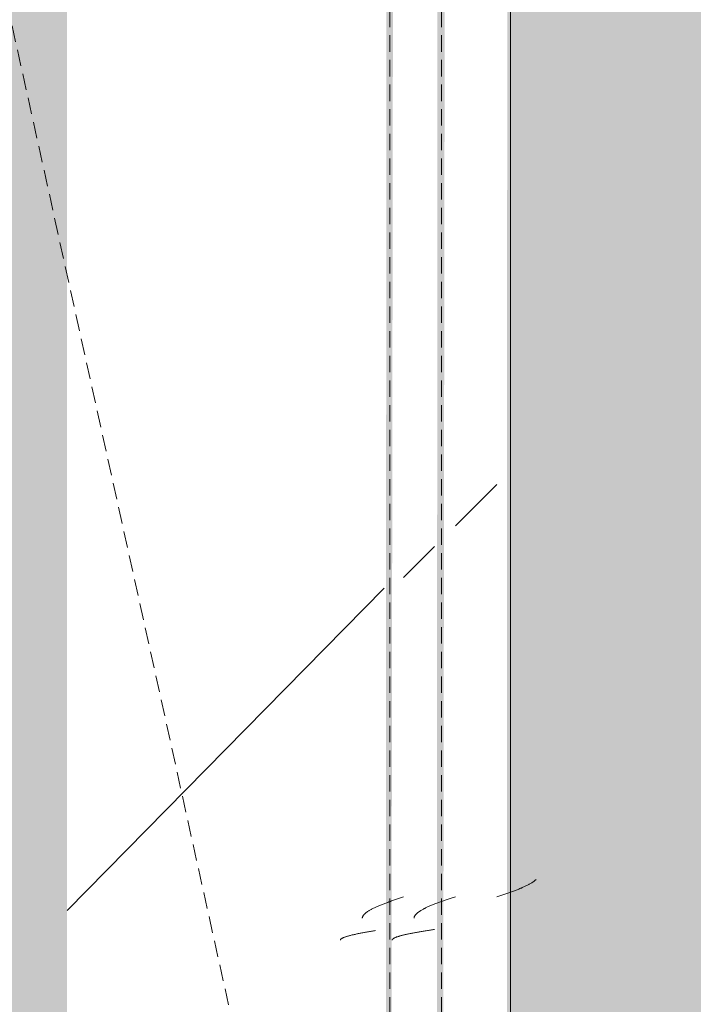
# Model space of a CAD drawing. Header units: millimetres. Extents: x 16156 to 91527, y 4646 to 113494.
# Tile 200 of 210: x 37964 to 38160, y 66585 to 66870. Entities that reach past the tile are written whole.
import ezdxf

# ---------------------------------------------------------------- set-up
doc = ezdxf.new("R2010")
doc.units = ezdxf.units.MM
doc.linetypes.add('ARC Demolished', pattern=[7.14375, 4.7625, -2.38125])
for name, color, linetype, lineweight in [('A--AR9__AlgVoorz', 1, 'Continuous', 9), ('A--L23__Vloeren', 3, 'Continuous', 9), ('A--L74__VasteSanitaireVoorz', 1, 'ARC Demolished', 9)]:
    doc.layers.add(name, color=color, linetype=linetype, lineweight=lineweight)
pattern_1 = [(315, (-67000.44, 37933), (212.132, 212.132), [])]
pattern_2 = [(315.439, (-67000.44, 36779.26), (205.6355, 215.307), [])]

# ---------------------------------------------------------------- blocks, each defined once
blk = doc.blocks.new('FP_336-AB-Begane grond - slooptekening')
at = {"layer": 'A--L74__VasteSanitaireVoorz', "color": 240, "linetype": 'Continuous'}
for p, q in [((-384.67, -169.75), (-384.57, -170.04)), ((-384.67, -169.75), (-384.57, -170.04)), ((-384.57, -170.04), (-384.47, -170.34)), ((-384.57, -170.04), (-384.47, -170.34)), ((-384.47, -170.34), (-384.37, -170.63)), ((-384.47, -170.34), (-384.37, -170.63)), ((-384.37, -170.63), (-384.28, -170.92)), ((-384.37, -170.63), (-384.28, -170.92)), ((-384.28, -170.92), (-384.18, -171.22)), ((-384.28, -170.92), (-384.18, -171.22)), ((-384.18, -171.22), (-384.08, -171.51)), ((-384.18, -171.22), (-384.08, -171.51)), ((-384.08, -171.51), (-383.98, -171.8)), ((-384.08, -171.51), (-383.98, -171.8)), ((-383.98, -171.8), (-383.88, -172.09)), ((-383.98, -171.8), (-383.88, -172.09)), ((-383.88, -172.09), (-383.78, -172.37)), ((-383.88, -172.09), (-383.78, -172.37)), ((-383.78, -172.37), (-383.69, -172.66)), ((-383.78, -172.37), (-383.69, -172.66)), ((-383.69, -172.66), (-383.59, -172.95)), ((-383.69, -172.66), (-383.59, -172.95)), ((-383.59, -172.95), (-383.49, -173.23)), ((-383.59, -172.95), (-383.49, -173.23)), ((-383.49, -173.23), (-383.39, -173.51)), ((-383.49, -173.23), (-383.39, -173.51)), ((-383.39, -173.51), (-383.29, -173.79)), ((-383.39, -173.51), (-383.29, -173.79)), ((-383.29, -173.79), (-383.2, -174.06)), ((-383.29, -173.79), (-383.2, -174.06)), ((-383.2, -174.06), (-383.1, -174.33)), ((-383.2, -174.06), (-383.1, -174.33)), ((-383.1, -174.33), (-383, -174.61)), ((-383.1, -174.33), (-383, -174.61)), ((-383, -174.61), (-382.9, -174.87)), ((-383, -174.61), (-382.9, -174.87)), ((-382.9, -174.87), (-382.8, -175.14)), ((-382.9, -174.87), (-382.8, -175.14)), ((-382.8, -175.14), (-382.7, -175.4)), ((-382.8, -175.14), (-382.7, -175.4)), ((-382.7, -175.4), (-382.61, -175.66)), ((-382.7, -175.4), (-382.61, -175.66)), ((-382.61, -175.66), (-382.51, -175.91)), ((-382.61, -175.66), (-382.51, -175.91)), ((-382.51, -175.91), (-382.41, -176.16)), ((-382.51, -175.91), (-382.41, -176.16)), ((-382.41, -176.16), (-382.31, -176.41)), ((-382.41, -176.16), (-382.31, -176.41)), ((-382.31, -176.41), (-382.21, -176.65)), ((-382.31, -176.41), (-382.21, -176.65)), ((-382.21, -176.65), (-382.12, -176.89)), ((-382.21, -176.65), (-382.12, -176.89)), ((-382.12, -176.89), (-382.02, -177.12)), ((-382.12, -176.89), (-382.02, -177.12)), ((-382.02, -177.12), (-381.92, -177.35)), ((-382.02, -177.12), (-381.92, -177.35)), ((-381.92, -177.35), (-381.82, -177.58)), ((-381.92, -177.35), (-381.82, -177.58)), ((-381.82, -177.58), (-381.72, -177.8)), ((-381.82, -177.58), (-381.72, -177.8)), ((-381.72, -177.8), (-381.62, -178.01)), ((-381.72, -177.8), (-381.62, -178.01)), ((-381.62, -178.01), (-381.53, -178.22)), ((-381.62, -178.01), (-381.53, -178.22)), ((-381.53, -178.22), (-381.43, -178.43)), ((-381.53, -178.22), (-381.43, -178.43)), ((-381.43, -178.43), (-381.33, -178.63)), ((-381.43, -178.43), (-381.33, -178.63)), ((-381.33, -178.63), (-381.23, -178.82)), ((-381.33, -178.63), (-381.23, -178.82)), ((-381.23, -178.82), (-381.13, -179.01)), ((-381.23, -178.82), (-381.13, -179.01)), ((-381.13, -179.01), (-381.04, -179.19)), ((-381.13, -179.01), (-381.04, -179.19)), ((-381.04, -179.19), (-380.94, -179.37)), ((-381.04, -179.19), (-380.94, -179.37)), ((-380.94, -179.37), (-380.84, -179.55)), ((-380.94, -179.37), (-380.84, -179.55)), ((-380.84, -179.55), (-380.74, -179.71)), ((-380.84, -179.55), (-380.74, -179.71)), ((-380.74, -179.71), (-380.64, -179.87)), ((-380.74, -179.71), (-380.64, -179.87)), ((-380.64, -179.87), (-380.54, -180.03)), ((-380.64, -179.87), (-380.54, -180.03)), ((-380.54, -180.03), (-380.45, -180.17)), ((-380.54, -180.03), (-380.45, -180.17)), ((-380.45, -180.17), (-380.35, -180.32)), ((-380.45, -180.17), (-380.35, -180.32)), ((-380.35, -180.32), (-380.25, -180.45)), ((-380.35, -180.32), (-380.25, -180.45)), ((-380.25, -180.45), (-380.15, -180.58)), ((-380.25, -180.45), (-380.15, -180.58)), ((-380.15, -180.58), (-380.05, -180.7)), ((-380.15, -180.58), (-380.05, -180.7)), ((-380.05, -180.7), (-379.96, -180.82)), ((-380.05, -180.7), (-379.96, -180.82)), ((-379.96, -180.82), (-379.86, -180.93)), ((-379.96, -180.82), (-379.86, -180.93)), ((-379.86, -180.93), (-379.76, -181.03)), ((-379.86, -180.93), (-379.76, -181.03)), ((-379.76, -181.03), (-379.66, -181.13)), ((-379.76, -181.03), (-379.66, -181.13))]:
    blk.add_line(p, q, dxfattribs=at)
at = {"layer": 'A--L74__VasteSanitaireVoorz'}
blk.add_line((-695, -173.75), (715, -173.75), dxfattribs=at)
blk = doc.blocks.new('FP_337-AB-Begane grond - slooptekening')
at = {"layer": 'A--L74__VasteSanitaireVoorz', "color": 240, "linetype": 'Continuous'}
for p, q in [((-390.85, -145.77), (-390.75, -145.78)), ((-390.85, -145.77), (-390.75, -145.78)), ((-390.75, -145.78), (-390.66, -145.8)), ((-390.75, -145.78), (-390.66, -145.8)), ((-390.66, -145.8), (-390.56, -145.83)), ((-390.66, -145.8), (-390.56, -145.83)), ((-390.56, -145.83), (-390.46, -145.86)), ((-390.56, -145.83), (-390.46, -145.86)), ((-390.46, -145.86), (-390.36, -145.9)), ((-390.46, -145.86), (-390.36, -145.9)), ((-390.36, -145.9), (-390.26, -145.95)), ((-390.36, -145.9), (-390.26, -145.95)), ((-390.26, -145.95), (-390.17, -146)), ((-390.26, -145.95), (-390.17, -146)), ((-390.17, -146), (-390.07, -146.06)), ((-390.17, -146), (-390.07, -146.06)), ((-390.07, -146.06), (-389.97, -146.13)), ((-390.07, -146.06), (-389.97, -146.13)), ((-389.97, -146.13), (-389.87, -146.2)), ((-389.97, -146.13), (-389.87, -146.2)), ((-389.87, -146.2), (-389.77, -146.29)), ((-389.87, -146.2), (-389.77, -146.29)), ((-389.77, -146.29), (-389.67, -146.37)), ((-389.77, -146.29), (-389.67, -146.37)), ((-389.67, -146.37), (-389.58, -146.47)), ((-389.67, -146.37), (-389.58, -146.47)), ((-389.58, -146.47), (-389.48, -146.57)), ((-389.58, -146.47), (-389.48, -146.57)), ((-389.48, -146.57), (-389.38, -146.68)), ((-389.48, -146.57), (-389.38, -146.68)), ((-389.38, -146.68), (-389.28, -146.8)), ((-389.38, -146.68), (-389.28, -146.8)), ((-389.28, -146.8), (-389.18, -146.92)), ((-389.28, -146.8), (-389.18, -146.92)), ((-389.18, -146.92), (-389.09, -147.05)), ((-389.18, -146.92), (-389.09, -147.05)), ((-389.09, -147.05), (-388.99, -147.18)), ((-389.09, -147.05), (-388.99, -147.18)), ((-388.99, -147.18), (-388.89, -147.33)), ((-388.99, -147.18), (-388.89, -147.33)), ((-388.89, -147.33), (-388.79, -147.47)), ((-388.89, -147.33), (-388.79, -147.47)), ((-388.79, -147.47), (-388.69, -147.63)), ((-388.79, -147.47), (-388.69, -147.63)), ((-388.69, -147.63), (-388.59, -147.79)), ((-388.69, -147.63), (-388.59, -147.79)), ((-388.59, -147.79), (-388.5, -147.95)), ((-388.59, -147.79), (-388.5, -147.95)), ((-388.5, -147.95), (-388.4, -148.13)), ((-388.5, -147.95), (-388.4, -148.13)), ((-388.4, -148.13), (-388.3, -148.31)), ((-388.4, -148.13), (-388.3, -148.31)), ((-388.3, -148.31), (-388.2, -148.49)), ((-388.3, -148.31), (-388.2, -148.49)), ((-388.2, -148.49), (-388.1, -148.68)), ((-388.2, -148.49), (-388.1, -148.68)), ((-388.1, -148.68), (-388.01, -148.87)), ((-388.1, -148.68), (-388.01, -148.87)), ((-388.01, -148.87), (-387.91, -149.07)), ((-388.01, -148.87), (-387.91, -149.07)), ((-387.91, -149.07), (-387.81, -149.28)), ((-387.91, -149.07), (-387.81, -149.28)), ((-387.81, -149.28), (-387.71, -149.49)), ((-387.81, -149.28), (-387.71, -149.49)), ((-387.71, -149.49), (-387.61, -149.7)), ((-387.71, -149.49), (-387.61, -149.7)), ((-387.61, -149.7), (-387.52, -149.92)), ((-387.61, -149.7), (-387.52, -149.92)), ((-387.52, -149.92), (-387.42, -150.15)), ((-387.52, -149.92), (-387.42, -150.15)), ((-387.42, -150.15), (-387.32, -150.38)), ((-387.42, -150.15), (-387.32, -150.38)), ((-387.32, -150.38), (-387.22, -150.61)), ((-387.32, -150.38), (-387.22, -150.61)), ((-387.22, -150.61), (-387.12, -150.85)), ((-387.22, -150.61), (-387.12, -150.85)), ((-387.12, -150.85), (-387.02, -151.09)), ((-387.12, -150.85), (-387.02, -151.09)), ((-387.02, -151.09), (-386.93, -151.34)), ((-387.02, -151.09), (-386.93, -151.34)), ((-386.93, -151.34), (-386.83, -151.59)), ((-386.93, -151.34), (-386.83, -151.59)), ((-386.83, -151.59), (-386.73, -151.84)), ((-386.83, -151.59), (-386.73, -151.84)), ((-386.73, -151.84), (-386.63, -152.1)), ((-386.73, -151.84), (-386.63, -152.1)), ((-386.63, -152.1), (-386.53, -152.36)), ((-386.63, -152.1), (-386.53, -152.36)), ((-386.53, -152.36), (-386.44, -152.63)), ((-386.53, -152.36), (-386.44, -152.63)), ((-386.44, -152.63), (-386.34, -152.89)), ((-386.44, -152.63), (-386.34, -152.89)), ((-386.34, -152.89), (-386.24, -153.17)), ((-386.34, -152.89), (-386.24, -153.17)), ((-386.24, -153.17), (-386.14, -153.44)), ((-386.24, -153.17), (-386.14, -153.44)), ((-386.14, -153.44), (-386.04, -153.71)), ((-386.14, -153.44), (-386.04, -153.71)), ((-386.04, -153.71), (-385.94, -153.99)), ((-386.04, -153.71), (-385.94, -153.99)), ((-385.94, -153.99), (-385.85, -154.27)), ((-385.94, -153.99), (-385.85, -154.27)), ((-385.85, -154.27), (-385.75, -154.55)), ((-385.85, -154.27), (-385.75, -154.55)), ((-385.75, -154.55), (-385.65, -154.84)), ((-385.75, -154.55), (-385.65, -154.84)), ((-385.65, -154.84), (-385.55, -155.13)), ((-385.65, -154.84), (-385.55, -155.13)), ((-385.55, -155.13), (-385.45, -155.41)), ((-385.55, -155.13), (-385.45, -155.41)), ((-385.45, -155.41), (-385.36, -155.7)), ((-385.45, -155.41), (-385.36, -155.7)), ((-385.36, -155.7), (-385.26, -155.99)), ((-385.36, -155.7), (-385.26, -155.99)), ((-385.26, -155.99), (-385.16, -156.28)), ((-385.26, -155.99), (-385.16, -156.28)), ((-385.16, -156.28), (-385.06, -156.58)), ((-385.16, -156.28), (-385.06, -156.58)), ((-385.06, -156.58), (-384.96, -156.87)), ((-385.06, -156.58), (-384.96, -156.87)), ((-384.96, -156.87), (-384.86, -157.16)), ((-384.96, -156.87), (-384.86, -157.16)), ((-384.86, -157.16), (-384.77, -157.46)), ((-384.86, -157.16), (-384.77, -157.46)), ((-384.77, -157.46), (-384.67, -157.75)), ((-384.77, -157.46), (-384.67, -157.75))]:
    blk.add_line(p, q, dxfattribs=at)
at = {"layer": 'A--L74__VasteSanitaireVoorz'}
blk.add_line((715, -153.75), (-695, -153.75), dxfattribs=at)
blk = doc.blocks.new('FP_338-AB-Begane grond - slooptekening')
at = {"layer": 'A--L74__VasteSanitaireVoorz', "color": 240, "linetype": 'Continuous'}
for p, q in [((-397.2, -139.42), (-397.15, -139.43)), ((-397.2, -139.42), (-397.15, -139.43)), ((-397.15, -139.43), (-397.1, -139.45)), ((-397.15, -139.43), (-397.1, -139.45)), ((-397.1, -139.45), (-397.05, -139.48)), ((-397.1, -139.45), (-397.05, -139.48)), ((-397.05, -139.48), (-397, -139.51)), ((-397.05, -139.48), (-397, -139.51)), ((-397, -139.51), (-396.95, -139.55)), ((-397, -139.51), (-396.95, -139.55)), ((-396.95, -139.55), (-396.9, -139.6)), ((-396.95, -139.55), (-396.9, -139.6)), ((-396.9, -139.6), (-396.85, -139.66)), ((-396.9, -139.6), (-396.85, -139.66)), ((-396.85, -139.66), (-396.81, -139.72)), ((-396.85, -139.66), (-396.81, -139.72)), ((-396.81, -139.72), (-396.76, -139.79)), ((-396.81, -139.72), (-396.76, -139.79)), ((-396.76, -139.79), (-396.71, -139.87)), ((-396.76, -139.79), (-396.71, -139.87)), ((-396.71, -139.87), (-396.66, -139.95)), ((-396.71, -139.87), (-396.66, -139.95)), ((-396.66, -139.95), (-396.61, -140.04)), ((-396.66, -139.95), (-396.61, -140.04)), ((-396.61, -140.04), (-396.56, -140.14)), ((-396.61, -140.04), (-396.56, -140.14)), ((-396.56, -140.14), (-396.51, -140.25)), ((-396.56, -140.14), (-396.51, -140.25)), ((-396.51, -140.25), (-396.46, -140.36)), ((-396.51, -140.25), (-396.46, -140.36)), ((-396.46, -140.36), (-396.41, -140.48)), ((-396.46, -140.36), (-396.41, -140.48)), ((-396.41, -140.48), (-396.36, -140.6)), ((-396.41, -140.48), (-396.36, -140.6)), ((-396.36, -140.6), (-396.31, -140.74)), ((-396.36, -140.6), (-396.31, -140.74)), ((-396.31, -140.74), (-396.27, -140.88)), ((-396.31, -140.74), (-396.27, -140.88)), ((-396.27, -140.88), (-396.22, -141.02)), ((-396.27, -140.88), (-396.22, -141.02)), ((-396.22, -141.02), (-396.17, -141.17)), ((-396.22, -141.02), (-396.17, -141.17)), ((-396.17, -141.17), (-396.12, -141.33)), ((-396.17, -141.17), (-396.12, -141.33)), ((-396.12, -141.33), (-396.07, -141.5)), ((-396.12, -141.33), (-396.07, -141.5)), ((-396.07, -141.5), (-396.02, -141.67)), ((-396.07, -141.5), (-396.02, -141.67)), ((-396.02, -141.67), (-395.97, -141.85)), ((-396.02, -141.67), (-395.97, -141.85)), ((-395.97, -141.85), (-395.92, -142.03)), ((-395.97, -141.85), (-395.92, -142.03)), ((-395.92, -142.03), (-395.87, -142.22)), ((-395.92, -142.03), (-395.87, -142.22)), ((-395.87, -142.22), (-395.82, -142.41)), ((-395.87, -142.22), (-395.82, -142.41)), ((-395.82, -142.41), (-395.77, -142.61)), ((-395.82, -142.41), (-395.77, -142.61)), ((-395.77, -142.61), (-395.73, -142.82)), ((-395.77, -142.61), (-395.73, -142.82)), ((-395.73, -142.82), (-395.68, -143.03)), ((-395.73, -142.82), (-395.68, -143.03)), ((-395.68, -143.03), (-395.63, -143.25)), ((-395.68, -143.03), (-395.63, -143.25)), ((-395.63, -143.25), (-395.58, -143.47)), ((-395.63, -143.25), (-395.58, -143.47)), ((-395.58, -143.47), (-395.53, -143.7)), ((-395.58, -143.47), (-395.53, -143.7)), ((-395.53, -143.7), (-395.48, -143.93)), ((-395.53, -143.7), (-395.48, -143.93)), ((-395.48, -143.93), (-395.43, -144.16)), ((-395.48, -143.93), (-395.43, -144.16)), ((-395.43, -144.16), (-395.38, -144.4)), ((-395.43, -144.16), (-395.38, -144.4)), ((-395.38, -144.4), (-395.33, -144.65)), ((-395.38, -144.4), (-395.33, -144.65)), ((-395.33, -144.65), (-395.28, -144.9)), ((-395.33, -144.65), (-395.28, -144.9)), ((-395.28, -144.9), (-395.23, -145.15)), ((-395.28, -144.9), (-395.23, -145.15)), ((-395.23, -145.15), (-395.19, -145.41)), ((-395.23, -145.15), (-395.19, -145.41)), ((-395.19, -145.41), (-395.14, -145.67)), ((-395.19, -145.41), (-395.14, -145.67)), ((-395.14, -145.67), (-395.09, -145.94)), ((-395.14, -145.67), (-395.09, -145.94)), ((-395.09, -145.94), (-395.04, -146.21)), ((-395.09, -145.94), (-395.04, -146.21)), ((-395.04, -146.21), (-394.99, -146.48)), ((-395.04, -146.21), (-394.99, -146.48)), ((-394.99, -146.48), (-394.94, -146.75)), ((-394.99, -146.48), (-394.94, -146.75)), ((-394.94, -146.75), (-394.89, -147.03)), ((-394.94, -146.75), (-394.89, -147.03)), ((-394.89, -147.03), (-394.84, -147.31)), ((-394.89, -147.03), (-394.84, -147.31)), ((-394.84, -147.31), (-394.79, -147.6)), ((-394.84, -147.31), (-394.79, -147.6)), ((-394.79, -147.6), (-394.74, -147.88)), ((-394.79, -147.6), (-394.74, -147.88)), ((-394.74, -147.88), (-394.69, -148.17)), ((-394.74, -147.88), (-394.69, -148.17)), ((-394.69, -148.17), (-394.65, -148.46)), ((-394.69, -148.17), (-394.65, -148.46)), ((-394.65, -148.46), (-394.6, -148.75)), ((-394.65, -148.46), (-394.6, -148.75)), ((-394.6, -148.75), (-394.55, -149.05)), ((-394.6, -148.75), (-394.55, -149.05)), ((-394.55, -149.05), (-394.5, -149.34)), ((-394.55, -149.05), (-394.5, -149.34)), ((-394.5, -149.34), (-394.45, -149.64)), ((-394.5, -149.34), (-394.45, -149.64)), ((-394.45, -149.64), (-394.4, -149.94)), ((-394.45, -149.64), (-394.4, -149.94)), ((-394.4, -149.94), (-394.35, -150.24)), ((-394.4, -149.94), (-394.35, -150.24)), ((-394.35, -150.24), (-394.3, -150.54)), ((-394.35, -150.24), (-394.3, -150.54)), ((-394.3, -150.54), (-394.25, -150.84)), ((-394.3, -150.54), (-394.25, -150.84)), ((-394.25, -150.84), (-394.2, -151.14)), ((-394.25, -150.84), (-394.2, -151.14)), ((-394.2, -151.14), (-394.15, -151.45)), ((-394.2, -151.14), (-394.15, -151.45)), ((-394.15, -151.45), (-394.11, -151.75)), ((-394.15, -151.45), (-394.11, -151.75))]:
    blk.add_line(p, q, dxfattribs=at)
blk = doc.blocks.new('FP_339-AB-Begane grond - slooptekening')
at = {"layer": 'A--L74__VasteSanitaireVoorz', "color": 240, "linetype": 'Continuous'}
for p, q in [((-390.89, -130.77), (-390.79, -130.78)), ((-390.89, -130.77), (-390.79, -130.78)), ((-390.79, -130.78), (-390.69, -130.8)), ((-390.79, -130.78), (-390.69, -130.8)), ((-390.69, -130.8), (-390.59, -130.83)), ((-390.69, -130.8), (-390.59, -130.83)), ((-390.59, -130.83), (-390.49, -130.86)), ((-390.59, -130.83), (-390.49, -130.86)), ((-390.49, -130.86), (-390.4, -130.9)), ((-390.49, -130.86), (-390.4, -130.9)), ((-390.4, -130.9), (-390.3, -130.95)), ((-390.4, -130.9), (-390.3, -130.95)), ((-390.3, -130.95), (-390.2, -131)), ((-390.3, -130.95), (-390.2, -131)), ((-390.2, -131), (-390.1, -131.06)), ((-390.2, -131), (-390.1, -131.06)), ((-390.1, -131.06), (-390, -131.13)), ((-390.1, -131.06), (-390, -131.13)), ((-390, -131.13), (-389.9, -131.2)), ((-390, -131.13), (-389.9, -131.2)), ((-389.9, -131.2), (-389.81, -131.29)), ((-389.9, -131.2), (-389.81, -131.29)), ((-389.81, -131.29), (-389.71, -131.37)), ((-389.81, -131.29), (-389.71, -131.37)), ((-389.71, -131.37), (-389.61, -131.47)), ((-389.71, -131.37), (-389.61, -131.47)), ((-389.61, -131.47), (-389.51, -131.57)), ((-389.61, -131.47), (-389.51, -131.57)), ((-389.51, -131.57), (-389.41, -131.68)), ((-389.51, -131.57), (-389.41, -131.68)), ((-389.41, -131.68), (-389.32, -131.8)), ((-389.41, -131.68), (-389.32, -131.8)), ((-389.32, -131.8), (-389.22, -131.92)), ((-389.32, -131.8), (-389.22, -131.92)), ((-389.22, -131.92), (-389.12, -132.05)), ((-389.22, -131.92), (-389.12, -132.05)), ((-389.12, -132.05), (-389.02, -132.18)), ((-389.12, -132.05), (-389.02, -132.18)), ((-389.02, -132.18), (-388.92, -132.33)), ((-389.02, -132.18), (-388.92, -132.33)), ((-388.92, -132.33), (-388.82, -132.47)), ((-388.92, -132.33), (-388.82, -132.47)), ((-388.82, -132.47), (-388.73, -132.63)), ((-388.82, -132.47), (-388.73, -132.63)), ((-388.73, -132.63), (-388.63, -132.79)), ((-388.73, -132.63), (-388.63, -132.79)), ((-388.63, -132.79), (-388.53, -132.95)), ((-388.63, -132.79), (-388.53, -132.95)), ((-388.53, -132.95), (-388.43, -133.13)), ((-388.53, -132.95), (-388.43, -133.13)), ((-388.43, -133.13), (-388.33, -133.31)), ((-388.43, -133.13), (-388.33, -133.31)), ((-388.33, -133.31), (-388.24, -133.49)), ((-388.33, -133.31), (-388.24, -133.49)), ((-388.24, -133.49), (-388.14, -133.68)), ((-388.24, -133.49), (-388.14, -133.68)), ((-388.14, -133.68), (-388.04, -133.87)), ((-388.14, -133.68), (-388.04, -133.87)), ((-388.04, -133.87), (-387.94, -134.07)), ((-388.04, -133.87), (-387.94, -134.07)), ((-387.94, -134.07), (-387.84, -134.28)), ((-387.94, -134.07), (-387.84, -134.28)), ((-387.84, -134.28), (-387.74, -134.49)), ((-387.84, -134.28), (-387.74, -134.49)), ((-387.74, -134.49), (-387.65, -134.7)), ((-387.74, -134.49), (-387.65, -134.7)), ((-387.65, -134.7), (-387.55, -134.92)), ((-387.65, -134.7), (-387.55, -134.92)), ((-387.55, -134.92), (-387.45, -135.15)), ((-387.55, -134.92), (-387.45, -135.15)), ((-387.45, -135.15), (-387.35, -135.38)), ((-387.45, -135.15), (-387.35, -135.38)), ((-387.35, -135.38), (-387.25, -135.61)), ((-387.35, -135.38), (-387.25, -135.61)), ((-387.25, -135.61), (-387.16, -135.85)), ((-387.25, -135.61), (-387.16, -135.85)), ((-387.16, -135.85), (-387.06, -136.09)), ((-387.16, -135.85), (-387.06, -136.09)), ((-387.06, -136.09), (-386.96, -136.34)), ((-387.06, -136.09), (-386.96, -136.34)), ((-386.96, -136.34), (-386.86, -136.59)), ((-386.96, -136.34), (-386.86, -136.59)), ((-386.86, -136.59), (-386.76, -136.84)), ((-386.86, -136.59), (-386.76, -136.84)), ((-386.76, -136.84), (-386.66, -137.1)), ((-386.76, -136.84), (-386.66, -137.1)), ((-386.66, -137.1), (-386.57, -137.36)), ((-386.66, -137.1), (-386.57, -137.36)), ((-386.57, -137.36), (-386.47, -137.63)), ((-386.57, -137.36), (-386.47, -137.63)), ((-386.47, -137.63), (-386.37, -137.89)), ((-386.47, -137.63), (-386.37, -137.89)), ((-386.37, -137.89), (-386.27, -138.17)), ((-386.37, -137.89), (-386.27, -138.17)), ((-386.27, -138.17), (-386.17, -138.44)), ((-386.27, -138.17), (-386.17, -138.44)), ((-386.17, -138.44), (-386.08, -138.71)), ((-386.17, -138.44), (-386.08, -138.71)), ((-386.08, -138.71), (-385.98, -138.99)), ((-386.08, -138.71), (-385.98, -138.99)), ((-385.98, -138.99), (-385.88, -139.27)), ((-385.98, -138.99), (-385.88, -139.27)), ((-385.88, -139.27), (-385.78, -139.55)), ((-385.88, -139.27), (-385.78, -139.55)), ((-385.78, -139.55), (-385.68, -139.84)), ((-385.78, -139.55), (-385.68, -139.84)), ((-385.68, -139.84), (-385.58, -140.13)), ((-385.68, -139.84), (-385.58, -140.13)), ((-385.58, -140.13), (-385.49, -140.41)), ((-385.58, -140.13), (-385.49, -140.41)), ((-385.49, -140.41), (-385.39, -140.7)), ((-385.49, -140.41), (-385.39, -140.7)), ((-385.39, -140.7), (-385.29, -140.99)), ((-385.39, -140.7), (-385.29, -140.99)), ((-385.29, -140.99), (-385.19, -141.28)), ((-385.29, -140.99), (-385.19, -141.28)), ((-385.19, -141.28), (-385.09, -141.58)), ((-385.19, -141.28), (-385.09, -141.58)), ((-385.09, -141.58), (-385, -141.87)), ((-385.09, -141.58), (-385, -141.87)), ((-385, -141.87), (-384.9, -142.16)), ((-385, -141.87), (-384.9, -142.16)), ((-384.9, -142.16), (-384.8, -142.46)), ((-384.9, -142.16), (-384.8, -142.46)), ((-384.8, -142.46), (-384.7, -142.75)), ((-384.8, -142.46), (-384.7, -142.75))]:
    blk.add_line(p, q, dxfattribs=at)
at = {"layer": 'A--L74__VasteSanitaireVoorz'}
blk.add_line((715, -138.75), (-695, -138.75), dxfattribs=at)
blk = doc.blocks.new('FP_340-AB-Begane grond - slooptekening')
at = {"layer": 'A--L74__VasteSanitaireVoorz', "color": 240, "linetype": 'Continuous'}
for p, q in [((-397.2, -124.42), (-397.16, -124.43)), ((-397.2, -124.42), (-397.16, -124.43)), ((-397.16, -124.43), (-397.11, -124.45)), ((-397.16, -124.43), (-397.11, -124.45)), ((-397.11, -124.45), (-397.06, -124.48)), ((-397.11, -124.45), (-397.06, -124.48)), ((-397.06, -124.48), (-397.01, -124.51)), ((-397.06, -124.48), (-397.01, -124.51)), ((-397.01, -124.51), (-396.96, -124.55)), ((-397.01, -124.51), (-396.96, -124.55)), ((-396.96, -124.55), (-396.91, -124.6)), ((-396.96, -124.55), (-396.91, -124.6)), ((-396.91, -124.6), (-396.86, -124.66)), ((-396.91, -124.6), (-396.86, -124.66)), ((-396.86, -124.66), (-396.81, -124.72)), ((-396.86, -124.66), (-396.81, -124.72)), ((-396.81, -124.72), (-396.76, -124.79)), ((-396.81, -124.72), (-396.76, -124.79)), ((-396.76, -124.79), (-396.71, -124.86)), ((-396.76, -124.79), (-396.71, -124.86)), ((-396.71, -124.86), (-396.67, -124.95)), ((-396.71, -124.86), (-396.67, -124.95)), ((-396.67, -124.95), (-396.62, -125.04)), ((-396.67, -124.95), (-396.62, -125.04)), ((-396.62, -125.04), (-396.57, -125.14)), ((-396.62, -125.04), (-396.57, -125.14)), ((-396.57, -125.14), (-396.52, -125.24)), ((-396.57, -125.14), (-396.52, -125.24)), ((-396.52, -125.24), (-396.47, -125.35)), ((-396.52, -125.24), (-396.47, -125.35)), ((-396.47, -125.35), (-396.42, -125.47)), ((-396.47, -125.35), (-396.42, -125.47)), ((-396.42, -125.47), (-396.37, -125.6)), ((-396.42, -125.47), (-396.37, -125.6)), ((-396.37, -125.6), (-396.32, -125.73)), ((-396.37, -125.6), (-396.32, -125.73)), ((-396.32, -125.73), (-396.27, -125.87)), ((-396.32, -125.73), (-396.27, -125.87)), ((-396.27, -125.87), (-396.22, -126.02)), ((-396.27, -125.87), (-396.22, -126.02)), ((-396.22, -126.02), (-396.18, -126.17)), ((-396.22, -126.02), (-396.18, -126.17)), ((-396.18, -126.17), (-396.13, -126.33)), ((-396.18, -126.17), (-396.13, -126.33)), ((-396.13, -126.33), (-396.08, -126.49)), ((-396.13, -126.33), (-396.08, -126.49)), ((-396.08, -126.49), (-396.03, -126.66)), ((-396.08, -126.49), (-396.03, -126.66)), ((-396.03, -126.66), (-395.98, -126.84)), ((-396.03, -126.66), (-395.98, -126.84)), ((-395.98, -126.84), (-395.93, -127.02)), ((-395.98, -126.84), (-395.93, -127.02)), ((-395.93, -127.02), (-395.88, -127.21)), ((-395.93, -127.02), (-395.88, -127.21)), ((-395.88, -127.21), (-395.83, -127.4)), ((-395.88, -127.21), (-395.83, -127.4)), ((-395.83, -127.4), (-395.78, -127.6)), ((-395.83, -127.4), (-395.78, -127.6)), ((-395.78, -127.6), (-395.73, -127.81)), ((-395.78, -127.6), (-395.73, -127.81)), ((-395.73, -127.81), (-395.69, -128.02)), ((-395.73, -127.81), (-395.69, -128.02)), ((-395.69, -128.02), (-395.64, -128.23)), ((-395.69, -128.02), (-395.64, -128.23)), ((-395.64, -128.23), (-395.59, -128.45)), ((-395.64, -128.23), (-395.59, -128.45)), ((-395.59, -128.45), (-395.54, -128.68)), ((-395.59, -128.45), (-395.54, -128.68)), ((-395.54, -128.68), (-395.49, -128.91)), ((-395.54, -128.68), (-395.49, -128.91)), ((-395.49, -128.91), (-395.44, -129.15)), ((-395.49, -128.91), (-395.44, -129.15)), ((-395.44, -129.15), (-395.39, -129.39)), ((-395.44, -129.15), (-395.39, -129.39)), ((-395.39, -129.39), (-395.34, -129.63)), ((-395.39, -129.39), (-395.34, -129.63)), ((-395.34, -129.63), (-395.29, -129.88)), ((-395.34, -129.63), (-395.29, -129.88)), ((-395.29, -129.88), (-395.24, -130.13)), ((-395.29, -129.88), (-395.24, -130.13)), ((-395.24, -130.13), (-395.2, -130.39)), ((-395.24, -130.13), (-395.2, -130.39)), ((-395.2, -130.39), (-395.15, -130.65)), ((-395.2, -130.39), (-395.15, -130.65)), ((-395.15, -130.65), (-395.1, -130.91)), ((-395.15, -130.65), (-395.1, -130.91)), ((-395.1, -130.91), (-395.05, -131.18)), ((-395.1, -130.91), (-395.05, -131.18)), ((-395.05, -131.18), (-395, -131.45)), ((-395.05, -131.18), (-395, -131.45)), ((-395, -131.45), (-394.95, -131.73)), ((-395, -131.45), (-394.95, -131.73)), ((-394.95, -131.73), (-394.9, -132.01)), ((-394.95, -131.73), (-394.9, -132.01)), ((-394.9, -132.01), (-394.85, -132.29)), ((-394.9, -132.01), (-394.85, -132.29)), ((-394.85, -132.29), (-394.8, -132.57)), ((-394.85, -132.29), (-394.8, -132.57)), ((-394.8, -132.57), (-394.75, -132.85)), ((-394.8, -132.57), (-394.75, -132.85)), ((-394.75, -132.85), (-394.71, -133.14)), ((-394.75, -132.85), (-394.71, -133.14)), ((-394.71, -133.14), (-394.66, -133.43)), ((-394.71, -133.14), (-394.66, -133.43)), ((-394.66, -133.43), (-394.61, -133.72)), ((-394.66, -133.43), (-394.61, -133.72)), ((-394.61, -133.72), (-394.56, -134.02)), ((-394.61, -133.72), (-394.56, -134.02)), ((-394.56, -134.02), (-394.51, -134.31)), ((-394.56, -134.02), (-394.51, -134.31)), ((-394.51, -134.31), (-394.46, -134.61)), ((-394.51, -134.31), (-394.46, -134.61))]:
    blk.add_line(p, q, dxfattribs=at)
blk = doc.blocks.new('52_PF_FB_Gutter_rectangle - End Outlet - 1430mm_W_ x 300mm_L_ x 60mm_H_ x 160mm_Dia_ 2-V335-AB-Begane grond - slooptekening')
at = {"layer": 'A--L74__VasteSanitaireVoorz', "linetype": 'Continuous'}
h = blk.add_hatch(dxfattribs=at)
h.set_pattern_fill('FP_90', color=256, style=0, pattern_type=2)
h.set_pattern_definition(pattern_2)
h.paths.add_polyline_path([(-695, -137.1), (715, -137.1), (715, -45.2), (-695, -45.2)])
h = blk.add_hatch(dxfattribs=at)
h.set_pattern_fill('FP_90', color=256, style=0, pattern_type=2)
h.set_pattern_definition(pattern_2)
h.paths.add_polyline_path([(-695, -137.1), (715, -137.1), (715, -45.2), (-695, -45.2)])
h = blk.add_hatch(dxfattribs=at)
h.set_pattern_fill('FP_89', color=256, style=0, pattern_type=2)
h.set_pattern_definition(pattern_1)
h.paths.add_polyline_path([(-695, -142.75), (-695, -151.75), (715, -151.75), (715, -142.75), (-418.25, -142.75)])
h = blk.add_hatch(dxfattribs=at)
h.set_pattern_fill('FP_89', color=256, style=0, pattern_type=2)
h.set_pattern_definition(pattern_1)
h.paths.add_polyline_path([(-695, -142.75), (-695, -151.75), (715, -151.75), (715, -142.75), (-418.25, -142.75)])
at = {"layer": 'A--L74__VasteSanitaireVoorz'}
h = blk.add_hatch(dxfattribs=at)
h.set_pattern_fill('FP_89', color=256, style=0, pattern_type=2)
h.set_pattern_definition(pattern_1)
h.paths.add_polyline_path([(-695, -169.75), (715, -169.75), (715, -157.75), (-695, -157.75)])
h = blk.add_hatch(dxfattribs=at)
h.set_pattern_fill('FP_89', color=256, style=0, pattern_type=2)
h.set_pattern_definition(pattern_1)
h.paths.add_polyline_path([(-695, -169.75), (715, -169.75), (715, -157.75), (-695, -157.75)])
blk.add_line((-695, -153.75), (0, 0), dxfattribs=at)
at = {"layer": 'A--L74__VasteSanitaireVoorz', "linetype": 'Continuous'}
for name in ['FP_340-AB-Begane grond - slooptekening', 'FP_338-AB-Begane grond - slooptekening']:
    blk.add_blockref(name, (0, 0), dxfattribs=at)
at = {"layer": 'A--L74__VasteSanitaireVoorz'}
for name in ['FP_339-AB-Begane grond - slooptekening', 'FP_337-AB-Begane grond - slooptekening', 'FP_336-AB-Begane grond - slooptekening']:
    blk.add_blockref(name, (0, 0), dxfattribs=at)

msp = doc.modelspace()

# ---------------------------------------------------------------- hatches: boundary and pattern name
at = {"layer": 'A--AR9__AlgVoorz'}
h = msp.add_hatch(color=7, dxfattribs=at)
h.paths.add_polyline_path([(34992.21, 66090.94), (35035.69, 66090.94), (35035.69, 66103.44), (44949.11, 66103.44), (44949.11, 69721.44), (44914.25, 69721.44), (44914.25, 68707.44), (43114.25, 68707.44), (43114.25, 69721.44), (41917.26, 69725.44), (41917.26, 70221.44), (43114.25, 70224.13), (43114.25, 72321.44), (41917.26, 72325.44), (41917.26, 72821.44), (43114.25, 72829.12), (43114.25, 73543.44), (44914.25, 73543.44), (44914.25, 72821.44), (44949.11, 72821.44), (44946.01, 73925.94), (39384.05, 73925.94), (39384.05, 73938.44), (33209.25, 73938.44), (33209.25, 72383.44), (32470.07, 72383.44), (32470.07, 70583.44), (33209.25, 70583.44), (33209.25, 66383.44), (32470.07, 66383.44), (32470.07, 66090.94), (34835.58, 66090.94)])
h.paths.add_polyline_path([(37637.57, 66285.44), (35496.75, 66289.44), (35500.75, 66304.27), (35844.25, 66305.44), (35840.25, 69126.62), (35496.75, 69129.44), (35496.77, 69144.27), (38106.75, 69141.01), (38102.75, 69126.62), (37759.25, 69125.44), (37763.25, 66304.27), (38106.75, 66297.88), (38106.75, 66286.62), (37759.25, 66285.44)])
h.paths.add_polyline_path([(35828.25, 66305.44), (35824.38, 66305.44), (35828.25, 69125.44), (35844.11, 69125.44), (35840.25, 66305.44)])
h.paths.add_polyline_path([(38104.75, 66305.44), (38086.88, 66305.44), (38090.75, 69125.44), (38106.61, 69125.44), (38105.58, 66305.44)])
h.paths.add_polyline_path([(35497.28, 66305.44), (35496.88, 66305.44), (35500.75, 69125.44), (35516.61, 69125.44), (35512.75, 66305.44), (35497.92, 66305.44)])
h.paths.add_polyline_path([(38070.1, 66305.44), (37978.2, 66305.44), (37978.2, 69125.44), (38071.54, 69125.44), (38070.54, 66305.44)])
h.paths.add_polyline_path([(37759.78, 66305.44), (37759.38, 66305.44), (37763.25, 69125.44), (37779.11, 69125.44), (37775.25, 66305.44), (37760.42, 66305.44)])
h.paths.add_polyline_path([(38084.75, 66305.44), (38071.88, 66305.44), (38075.75, 69125.44), (38086.68, 69125.44), (38085.27, 66305.44)])
h.paths.add_polyline_path([(35517.02, 66305.44), (35516.82, 66305.44), (35518.75, 69125.44), (35531.61, 69125.44), (35527.75, 66305.44), (35517.33, 66305.44)])
h.paths.add_polyline_path([(35769.58, 66305.44), (35715.7, 66305.44), (35715.7, 69125.44), (35809.04, 69125.44), (35807.6, 66305.44)])
h.paths.add_polyline_path([(35822.25, 66305.44), (35809.38, 66305.44), (35813.25, 69125.44), (35824.18, 69125.44), (35822.77, 66305.44)])
h.paths.add_polyline_path([(37779.52, 66305.44), (37779.32, 66305.44), (37781.25, 69125.44), (37794.11, 69125.44), (37790.25, 66305.44), (37779.83, 66305.44)])
h.paths.add_polyline_path([(37871.06, 66305.44), (37794.46, 66305.44), (37795.9, 69125.44), (37887.79, 69125.44), (37887.79, 66305.44)])
h.paths.add_polyline_path([(35536.08, 66305.44), (35531.96, 66305.44), (35536.08, 69125.44), (35625.29, 69125.44), (35625.29, 66305.44)])
h.paths.add_polyline_path([(42495.26, 69741.44), (42497.26, 69741.44), (42495.26, 69743.44)])
h.paths.add_polyline_path([(42708.75, 69741.44), (43079.79, 69741.44), (43079.79, 70201.44), (42554.72, 70201.44), (42554.72, 69741.44)])
h.paths.add_polyline_path([(43095.26, 69741.44), (43097.26, 69741.44), (43095.26, 69743.44)])
h.paths.add_polyline_path([(42307.54, 69741.44), (42479.79, 69741.44), (42479.79, 70201.44), (41954.72, 70201.44), (41954.72, 69741.44), (42074.04, 69741.44)])
h.paths.add_polyline_path([(41937.26, 69741.44), (41939.26, 69743.44), (41937.26, 69993.95)])
h.paths.add_polyline_path([(44914.25, 70221.44), (44949.11, 70221.44), (44949.11, 72321.44), (44914.25, 72321.44), (44914.25, 70278.26)])
h.paths.add_polyline_path([(37759.25, 70683.44), (35496.75, 70687.44), (35500.75, 70702.27), (35844.25, 70703.44), (35840.25, 73524.62), (35496.75, 73527.44), (35500.75, 73542.27), (38106.75, 73539.44), (38102.75, 73524.62), (37759.25, 73523.44), (37763.25, 70702.27), (38106.75, 70699.44), (38102.75, 70684.62), (37759.26, 70684.62)])
h.paths.add_polyline_path([(35527.75, 70703.44), (35516.82, 70703.44), (35518.75, 73523.44), (35531.61, 73523.44), (35528.78, 70703.44)])
h.paths.add_polyline_path([(35512.75, 70703.44), (35496.88, 70703.44), (35500.75, 73523.44), (35516.61, 73523.44), (35513.78, 70703.44)])
h.paths.add_polyline_path([(35533.4, 70703.44), (35531.96, 70703.44), (35536.08, 73523.44), (35625.29, 73523.44), (35625.29, 70703.44), (35536.08, 70703.44)])
h.paths.add_polyline_path([(35715.7, 70703.44), (35715.7, 73523.44), (35809.04, 73523.44), (35807.6, 70703.44), (35769.58, 70703.44)])
h.paths.add_polyline_path([(37759.46, 70703.44), (37759.38, 70703.44), (37763.25, 73523.44), (37779.11, 73523.44), (37775.25, 70703.44), (37759.78, 70703.44)])
h.paths.add_polyline_path([(37781.25, 70703.44), (37779.32, 70703.44), (37781.25, 73523.44), (37794.11, 73523.44), (37790.25, 70703.44)])
h.paths.add_polyline_path([(37794.46, 70703.44), (37795.9, 73523.44), (37887.79, 73523.44), (37887.79, 70703.44), (37794.72, 70703.44)])
h.paths.add_polyline_path([(35809.78, 70703.44), (35809.38, 70703.44), (35813.25, 73523.44), (35824.18, 73523.44), (35822.25, 70703.44), (35810.42, 70703.44)])
h.paths.add_polyline_path([(38087.92, 70703.44), (38086.88, 70703.44), (38090.75, 73523.44), (38106.61, 73523.44), (38102.75, 70703.44), (38088.75, 70703.44)])
h.paths.add_polyline_path([(35824.78, 70703.44), (35824.38, 70707), (35828.25, 73523.44), (35844.11, 73523.44), (35840.25, 70703.44), (35825.42, 70703.44)])
h.paths.add_polyline_path([(38086.68, 70703.44), (38071.88, 70703.44), (38075.75, 73523.44), (38086.68, 73523.44), (38086.68, 70846.89)])
h.paths.add_polyline_path([(37978.2, 70703.44), (37978.2, 73523.44), (38071.54, 73523.44), (38070.1, 70703.44)])
h.paths.add_polyline_path([(41209.25, 71043.44), (40509.25, 71043.44), (40509.25, 73543.44), (41209.25, 73543.44), (41209.25, 71415.52)])
h.paths.add_polyline_path([(42774.53, 72341.44), (43079.79, 72341.44), (43079.79, 72801.44), (42554.72, 72801.44), (42554.72, 72341.44), (42734.16, 72341.44)])
h.paths.add_polyline_path([(42074.04, 72341.44), (42479.79, 72341.44), (42479.79, 72801.44), (41954.72, 72801.44), (41954.72, 72341.44)])
h.paths.add_polyline_path([(42537.26, 72341.44), (42539.26, 72343.44), (42537.26, 72552.77)])
h.paths.add_polyline_path([(43095.26, 72341.44), (43097.26, 72341.44), (43095.26, 72343.44)])
h.paths.add_polyline_path([(42495.26, 72341.44), (42497.26, 72341.44), (42495.26, 72343.44)])

# ---------------------------------------------------------------- linework, layer by layer
at = {"layer": 'A--L23__Vloeren'}
msp.add_line((38106.75, 69129.44), (38106.75, 66301.44), dxfattribs=at)

# ---------------------------------------------------------------- block references
at = {"layer": 'A--L74__VasteSanitaireVoorz', "rotation": 89.99999999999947}
msp.add_blockref('52_PF_FB_Gutter_rectangle - End Outlet - 1430mm_W_ x 300mm_L_ x 60mm_H_ x 160mm_Dia_ 2-V335-AB-Begane grond - slooptekening', (37933, 67000.44), dxfattribs=at)

doc.saveas('drawing.dxf')
